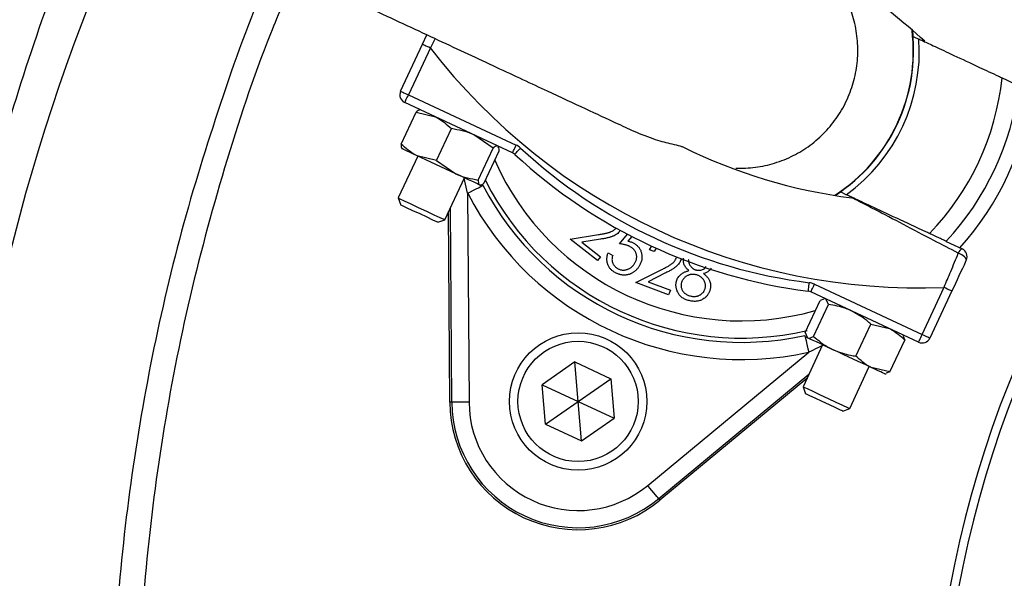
# Model space of a CAD drawing. Header units: millimetres. Extents: x 1218 to 2618, y 1282 to 2682.
# Tile 4 of 19: x 1687 to 1801, y 2005 to 2070. Entities that reach past the tile are written whole.
import ezdxf

# ---------------------------------------------------------------- set-up
doc = ezdxf.new("R2010")
doc.units = ezdxf.units.MM

msp = doc.modelspace()

# ---------------------------------------------------------------- linework, layer by layer
at = {"color": 7, "linetype": 'Continuous', "lineweight": 25}
for p, q in [((1790.7, 2069.22), (1790.77, 2068.51)), ((1733.68, 2067.61), (1734.19, 2068.69)), ((1731.12, 2062.12), (1733.68, 2067.61)), ((1734.59, 2067.18), (1732.03, 2061.7)), ((1744.15, 2054.94), (1731.61, 2060.79)), ((1732.03, 2061.7), (1744.57, 2055.85)), ((1731.18, 2055.97), (1732.92, 2059.69)), ((1732.92, 2059.69), (1735.17, 2059.13)), ((1733.42, 2059.95), (1733.36, 2059.94)), ((1735.31, 2054.04), (1737.05, 2057.76)), ((1741.9, 2055.5), (1739.66, 2057.04)), ((1731.27, 2055.46), (1731.31, 2055.42)), ((1740.16, 2051.78), (1741.9, 2055.5)), ((1740.87, 2051.45), (1742.61, 2055.17)), ((1742.53, 2055.65), (1742.48, 2055.72)), ((1733.12, 2054.57), (1730.84, 2049.69)), ((1735.31, 2054.04), (1733.06, 2054.6)), ((1735.31, 2054.04), (1737.55, 2052.51)), ((1736.28, 2047.15), (1738.56, 2052.04)), ((1740.37, 2051.19), (1740.45, 2051.2)), ((1730.84, 2049.69), (1731.14, 2048.87)), ((1738.93, 2050.24), (1739.09, 2025.92)), ((1782.32, 2050.39), (1781.73, 2049.99)), ((1731.14, 2048.87), (1731.14, 2048.87)), ((1737.09, 2025.91), (1736.95, 2048.58)), ((1735.46, 2046.86), (1736.28, 2047.15)), ((1736.86, 2025.91), (1736.72, 2048.1)), ((1750.86, 2044.91), (1754.17, 2045.43)), ((1754.03, 2042.4), (1750.86, 2044.91)), ((1754.39, 2044.89), (1752.23, 2044.56)), ((1756.59, 2044.36), (1757.53, 2045.48)), ((1758.04, 2045.21), (1757.59, 2044.68)), ((1752.23, 2044.56), (1754.39, 2042.85)), ((1760.09, 2043.65), (1760.38, 2044.1)), ((1760.63, 2043.45), (1760.09, 2043.65)), ((1760.87, 2043.85), (1760.63, 2043.45)), ((1794.65, 2044.64), (1796.49, 2043.78)), ((1754.39, 2042.85), (1754.03, 2042.4)), ((1755.28, 2043.3), (1755.82, 2043)), ((1758.52, 2039.85), (1761.53, 2041.36)), ((1761.9, 2040.92), (1759.94, 2039.94)), ((1762.33, 2038.43), (1758.52, 2039.85)), ((1759.94, 2039.94), (1762.53, 2038.97)), ((1779.3, 2039.66), (1791.84, 2033.81)), ((1791.84, 2033.81), (1794.4, 2039.29)), ((1762.53, 2038.97), (1762.33, 2038.43)), ((1791.42, 2032.9), (1778.88, 2038.75)), ((1780.41, 2037.9), (1779.95, 2037.76)), ((1780.55, 2037.97), (1780.41, 2037.96)), ((1780.92, 2037.3), (1780.63, 2037.94)), ((1795.31, 2038.87), (1792.75, 2033.38)), ((1778.21, 2034.04), (1779.95, 2037.76)), ((1779.19, 2033.58), (1780.92, 2037.3)), ((1784.13, 2031.28), (1785.86, 2035)), ((1785.86, 2035), (1788.03, 2034.48)), ((1778.21, 2034.04), (1778.51, 2033.4)), ((1778.35, 2033.56), (1778.43, 2033.44)), ((1789.69, 2033.63), (1789.61, 2033.75)), ((1789.64, 2033.6), (1789.83, 2033.15)), ((1780.25, 2032.6), (1777.97, 2027.71)), ((1788.09, 2029.43), (1789.83, 2033.15)), ((1759.9, 2016.22), (1778.63, 2031.73)), ((1751.39, 2030.6), (1747.61, 2027.95)), ((1751.39, 2030.6), (1755.58, 2028.65)), ((1751.79, 2026), (1751.39, 2030.6)), ((1783.41, 2025.18), (1785.68, 2030.06)), ((1788.09, 2029.43), (1785.92, 2029.95)), ((1778.64, 2029.14), (1761.17, 2014.68)), ((1787.5, 2029.21), (1787.65, 2029.23)), ((1788.09, 2029.43), (1787.64, 2029.31)), ((1748.01, 2023.35), (1747.61, 2027.95)), ((1747.61, 2027.95), (1751.79, 2026)), ((1751.79, 2026), (1755.58, 2028.65)), ((1755.58, 2028.65), (1755.98, 2024.05)), ((1778.41, 2028.66), (1761.32, 2014.5)), ((1777.97, 2027.71), (1778.27, 2026.9)), ((1737.09, 2025.91), (1736.86, 2025.91)), ((1748.01, 2023.35), (1751.79, 2026)), ((1751.79, 2026), (1755.98, 2024.05)), ((1752.2, 2021.4), (1751.79, 2026)), ((1782.59, 2024.88), (1783.41, 2025.18)), ((1748.01, 2023.35), (1752.2, 2021.4)), ((1752.2, 2021.4), (1755.98, 2024.05)), ((1761.17, 2014.68), (1761.32, 2014.5))]:
    msp.add_line(p, q, dxfattribs=at)
at = {"color": 1, "linetype": 'Continuous', "lineweight": 25}
for p, q in [((1735.14, 2068.25), (1734.59, 2067.18)), ((1738.93, 2050.24), (1738.53, 2051.98))]:
    msp.add_line(p, q, dxfattribs=at)
at = {"color": 7, "linetype": 'Continuous', "lineweight": 25, "flags": 128}
for points in [[(1790.77, 2068.51), (1790.86, 2068.47), (1791.47, 2068.19)], [(1733.68, 2067.61), (1733.7, 2067.6), (1733.75, 2067.57), (1733.83, 2067.53), (1733.94, 2067.48), (1734.08, 2067.42), (1734.24, 2067.34), (1734.41, 2067.27), (1734.59, 2067.18)], [(1731.12, 2062.12), (1731.14, 2062.11), (1731.19, 2062.09), (1731.27, 2062.05), (1731.39, 2062), (1731.52, 2061.93), (1731.68, 2061.86), (1731.85, 2061.78), (1732.03, 2061.7)], [(1731.61, 2060.79), (1731.61, 2060.81), (1731.64, 2060.86), (1731.68, 2060.95), (1731.73, 2061.06), (1731.79, 2061.2), (1731.87, 2061.35), (1731.95, 2061.52), (1732.03, 2061.7)], [(1733.06, 2054.6), (1732.62, 2054.81), (1732.23, 2054.99), (1731.9, 2055.14), (1731.64, 2055.26), (1731.45, 2055.35), (1731.34, 2055.4), (1731.31, 2055.42)], [(1744.15, 2054.94), (1744.16, 2054.96), (1744.18, 2055.01), (1744.22, 2055.1), (1744.28, 2055.21), (1744.34, 2055.35), (1744.41, 2055.5), (1744.49, 2055.67), (1744.57, 2055.85)], [(1744.41, 2054.77), (1744.42, 2054.78), (1744.46, 2054.83), (1744.52, 2054.89), (1744.61, 2054.99), (1744.71, 2055.1), (1744.83, 2055.22), (1744.96, 2055.36), (1745.09, 2055.5)], [(1737.55, 2052.51), (1736.99, 2052.77), (1736.4, 2053.04), (1735.81, 2053.31), (1735.22, 2053.59), (1734.64, 2053.86), (1734.08, 2054.12), (1733.55, 2054.37), (1733.06, 2054.6)], [(1740.33, 2051.21), (1740.21, 2051.27), (1740.01, 2051.36), (1739.75, 2051.48), (1739.42, 2051.63), (1739.02, 2051.82), (1738.58, 2052.03), (1738.08, 2052.26), (1737.55, 2052.51)], [(1738.93, 2050.24), (1739.28, 2050.42), (1739.61, 2050.59), (1739.91, 2050.75), (1740.18, 2050.89), (1740.4, 2051), (1740.57, 2051.09), (1740.67, 2051.14), (1740.71, 2051.16)], [(1740.37, 2051.19), (1740.37, 2051.19), (1740.33, 2051.21)], [(1730.84, 2049.69), (1730.84, 2049.69), (1731.04, 2049.59), (1731.55, 2049.36), (1732.3, 2049.01), (1733.19, 2048.59), (1734.14, 2048.15), (1735.01, 2047.74), (1735.71, 2047.42), (1736.15, 2047.21), (1736.28, 2047.15)], [(1783.01, 2050.06), (1782.41, 2050.35), (1782.32, 2050.39)], [(1735.46, 2046.86), (1735.33, 2046.92), (1734.89, 2047.12), (1734.21, 2047.44), (1733.39, 2047.83), (1732.55, 2048.21), (1731.83, 2048.55), (1731.34, 2048.78), (1731.14, 2048.87)], [(1796.98, 2042.45), (1796.99, 2042.53), (1796.95, 2042.62), (1796.88, 2042.73), (1796.76, 2042.84), (1796.61, 2042.96), (1796.44, 2043.07), (1796.24, 2043.17), (1796.04, 2043.26)], [(1778.58, 2038.84), (1778.58, 2038.86), (1778.59, 2038.91), (1778.6, 2039), (1778.62, 2039.13), (1778.63, 2039.28), (1778.66, 2039.45), (1778.68, 2039.64), (1778.7, 2039.83)], [(1778.88, 2038.75), (1778.88, 2038.77), (1778.91, 2038.82), (1778.95, 2038.9), (1779, 2039.02), (1779.06, 2039.15), (1779.14, 2039.31), (1779.22, 2039.48), (1779.3, 2039.66)], [(1794.4, 2039.29), (1794.58, 2039.21), (1794.75, 2039.13), (1794.9, 2039.05), (1795.04, 2038.99), (1795.15, 2038.94), (1795.24, 2038.9), (1795.29, 2038.88), (1795.31, 2038.87)], [(1778.19, 2033.68), (1778.2, 2033.64), (1778.23, 2033.53), (1778.27, 2033.34), (1778.32, 2033.1), (1778.39, 2032.81), (1778.46, 2032.47), (1778.55, 2032.11), (1778.63, 2031.73)], [(1778.51, 2033.4), (1778.44, 2033.44), (1778.43, 2033.44)], [(1781.47, 2032.02), (1780.92, 2032.28), (1780.41, 2032.52), (1779.95, 2032.73), (1779.53, 2032.93), (1779.17, 2033.09), (1778.88, 2033.23), (1778.66, 2033.33), (1778.51, 2033.4)], [(1791.42, 2032.9), (1791.43, 2032.92), (1791.45, 2032.97), (1791.49, 2033.05), (1791.55, 2033.17), (1791.61, 2033.3), (1791.68, 2033.46), (1791.76, 2033.63), (1791.84, 2033.81)], [(1791.84, 2033.81), (1792.02, 2033.72), (1792.19, 2033.65), (1792.35, 2033.57), (1792.49, 2033.51), (1792.6, 2033.46), (1792.68, 2033.42), (1792.73, 2033.39), (1792.75, 2033.38)], [(1785.92, 2029.95), (1785.45, 2030.17), (1784.93, 2030.41), (1784.38, 2030.67), (1783.81, 2030.93), (1783.22, 2031.21), (1782.63, 2031.48), (1782.04, 2031.76), (1781.47, 2032.02)], [(1787.5, 2029.21), (1787.48, 2029.22), (1787.4, 2029.26), (1787.24, 2029.33), (1787.01, 2029.44), (1786.71, 2029.58), (1786.34, 2029.75), (1785.92, 2029.95)], [(1777.97, 2027.71), (1778.05, 2027.67), (1778.44, 2027.49), (1779.1, 2027.19), (1779.95, 2026.79), (1780.88, 2026.35), (1781.8, 2025.93), (1782.58, 2025.56), (1783.14, 2025.3), (1783.39, 2025.18), (1783.41, 2025.18)], [(1782.59, 2024.88), (1782.58, 2024.89), (1782.33, 2025), (1781.79, 2025.25), (1781.05, 2025.6), (1780.21, 2025.99), (1779.4, 2026.37), (1778.75, 2026.67), (1778.36, 2026.86), (1778.27, 2026.9)], [(1739.09, 2025.92), (1738.7, 2025.92), (1738.33, 2025.92), (1737.99, 2025.91), (1737.69, 2025.91), (1737.44, 2025.91), (1737.25, 2025.91), (1737.14, 2025.91), (1737.09, 2025.91)], [(1761.17, 2014.68), (1761.14, 2014.71), (1761.07, 2014.8), (1760.95, 2014.95), (1760.79, 2015.14), (1760.6, 2015.37), (1760.38, 2015.64), (1760.14, 2015.92), (1759.9, 2016.22)]]:
    msp.add_lwpolyline(points, dxfattribs=at)
at = {"color": 7, "linetype": 'Continuous', "lineweight": 25}
for centre, radius in [((1918.04, 1981.79), 700), ((1918.04, 1981.79), 617.5), ((1918.04, 1981.79), 600), ((1918.04, 1981.79), 595), ((1918.04, 1981.79), 593.6), ((1918.04, 1981.79), 590.07), ((1918.04, 1981.79), 579), ((1918.04, 1981.79), 576), ((1918.04, 1981.79), 328), ((1918.04, 1981.79), 326.54), ((1918.04, 1981.79), 321.84), ((1918.04, 1981.79), 320.38), ((1918.04, 1981.79), 315), ((1918.04, 1981.79), 307.5), ((1918.04, 1981.79), 306.5), ((1918.04, 1981.79), 305), ((1918.04, 1981.79), 303), ((1751.79, 2026), 8), ((1751.79, 2026), 7)]:
    msp.add_circle(centre, radius, dxfattribs=at)
for centre, radius, start, end in [((1918.04, 1981.79), 125, 99.2069, 180), ((1918.04, 1981.79), 124, 99.2818, 180), ((1750.24, 2022.68), 71.67, 37.5829, 92.4171), ((1908.31, 1988.38), 229.32, 155.2014, 196.8814), ((1750.24, 2022.68), 61.67, 47.1997, 66.3645), ((1770.81, 2066.79), 20, 302.9043, 7.0957), ((1770.81, 2066.79), 20.7, 306.1144, 3.8856), ((1791.38, 2110.89), 71.67, 217.5829, 272.4171), ((1770.81, 2066.79), 30.49, 315.8562, 354.1438), ((1732.03, 2061.7), 1, 155, 245), ((1770.81, 2066.79), 32.53, 317.0993, 352.9007), ((1770.81, 2066.79), 34.21, 317.9236, 352.0712), ((1743.73, 2054.04), 2, 47.1997, 65), ((1786.31, 2100.02), 60.67, 227.1997, 262.8003), ((1791.38, 2110.89), 61.67, 243.6355, 262.8003), ((1743.73, 2054.04), 1, 47.1997, 65), ((1786.31, 2100.02), 61.67, 227.1997, 262.8003), ((1770.81, 2066.79), 33.91, 207.427, 282.573), ((1770.81, 2066.79), 35.91, 207.427, 282.573), ((1796.88, 2042.99), 0.874, 116.0451, 162.338), ((1796.07, 2042.87), 1, 335, 65), ((1778.45, 2037.84), 2, 65, 82.8003), ((1778.45, 2037.84), 1, 65, 82.8003), ((1791.84, 2033.81), 1, 245, 335), ((1751.79, 2026), 14.93, 180.3695, 309.6305), ((1751.79, 2026), 14.7, 180.3695, 309.6305), ((1751.79, 2026), 12.7, 180.3695, 309.6305)]:
    msp.add_arc(centre, radius, start, end, dxfattribs=at)
at = {"color": 1, "linetype": 'Continuous', "lineweight": 25}
for radius, start, end in [(20.03, 303.0133, 6.9867), (31.41, 203.8808, 285.8669), (33.41, 206.8106, 283.2063)]:
    msp.add_arc((1770.81, 2066.79), radius, start, end, dxfattribs=at)
at = {"color": 7, "linetype": 'Continuous', "lineweight": 25}
for points, knots in [([(1857.04, 1729.31), (1852.07, 1730.61), (1842.15, 1733.2), (1827.58, 1738.19), (1812.66, 1744.24), (1797.52, 1751.57), (1782.27, 1760.27), (1767.62, 1769.97), (1753.66, 1780.62), (1740.48, 1792.17), (1728.12, 1804.6), (1716.62, 1817.85), (1706.01, 1831.85), (1696.37, 1846.52), (1687.75, 1861.77), (1680.21, 1877.57), (1673.75, 1893.86), (1668.37, 1910.56), (1664.12, 1927.56), (1661.03, 1944.8), (1659.14, 1962.22), (1658.43, 1979.76), (1658.88, 1997.33), (1660.51, 2014.81), (1663.35, 2032.34), (1667.47, 2049.83), (1672.87, 2067.24), (1679.49, 2084.24), (1687.18, 2100.77), (1693.26, 2111.27), (1696.3, 2116.51)], [0, 0, 0, 0, 0.031534, 0.063096, 0.09463, 0.130502, 0.166497, 0.202533, 0.238529, 0.274401, 0.310261, 0.346243, 0.382267, 0.41825, 0.45411, 0.489924, 0.525861, 0.561838, 0.597773, 0.633587, 0.669463, 0.705462, 0.741503, 0.777501, 0.813377, 0.85061, 0.887979, 0.925396, 0.962767, 1, 1, 1, 1]), ([(1694.03, 2087.42), (1697.02, 2086.02), (1702.96, 2083.26), (1711.69, 2079.18), (1720.11, 2075.26), (1728.1, 2071.53), (1735.56, 2068.05), (1742.33, 2064.89), (1748.07, 2062.22), (1752.7, 2060.06), (1756.07, 2058.49), (1757.6, 2057.78), (1758.26, 2057.46)], [0, 0, 0, 0, 0.113512, 0.2252, 0.335104, 0.443266, 0.549588, 0.654173, 0.757141, 0.845616, 0.932496, 1, 1, 1, 1]), ([(1695.7, 2086.64), (1695.66, 2086.55), (1693.46, 2081.83), (1689.89, 2072.16), (1685.09, 2057.69), (1681.14, 2042.31), (1678.08, 2026.06), (1676.12, 2008.97), (1675.35, 1991.77), (1675.77, 1974.58), (1677.4, 1957.54), (1680.24, 1940.71), (1684.23, 1924.15), (1689.35, 1907.84), (1695.66, 1891.97), (1701.02, 1880.2), (1704.62, 1873.94), (1705.38, 1872.62)], [0, 0, 0, 0, 0.0013731, 0.0701585, 0.1388803, 0.2074191, 0.2848618, 0.3625748, 0.4403799, 0.5180937, 0.5955371, 0.6721575, 0.7490421, 0.826012, 0.902888, 0.9795009, 1, 1, 1, 1]), ([(1716.41, 2076.98), (1716.28, 2076.7), (1713.98, 2071.7), (1710.38, 2061.64), (1705.67, 2046.69), (1702.05, 2031.28), (1699.4, 2015.51), (1697.8, 1999.58), (1697.25, 1983.6), (1697.76, 1967.97), (1699.19, 1952.75), (1700.9, 1942.93), (1701.75, 1938.02)], [0, 0, 0, 0, 0.006646, 0.116362, 0.225725, 0.338163, 0.450973, 0.563911, 0.676725, 0.789166, 0.894583, 1, 1, 1, 1]), ([(1718.94, 2075.8), (1717.93, 2073.48), (1714.73, 2066.11), (1710.49, 2053.23), (1706.2, 2037.27), (1703.1, 2021.03), (1701.12, 2004.6), (1700.3, 1988.09), (1700.64, 1971.54), (1702.06, 1955.02), (1703.98, 1944.11), (1704.95, 1938.65)], [0, 0, 0, 0, 0.054277, 0.172209, 0.290262, 0.408486, 0.526458, 0.644757, 0.762646, 0.881135, 1, 1, 1, 1]), ([(1770.15, 2053.15), (1770.91, 2053.16), (1772.44, 2053.18), (1774.7, 2053.7), (1776.85, 2054.56), (1778.84, 2055.79), (1780.58, 2057.33), (1782.05, 2059.14), (1783.18, 2061.17), (1783.96, 2063.37), (1784.36, 2065.65), (1784.37, 2067.99), (1784, 2070.27), (1783.23, 2072.48), (1782.19, 2074.43), (1781.27, 2075.52), (1780.85, 2076.01)], [0, 0, 0, 0, 0.071324, 0.1427, 0.216148, 0.287487, 0.360898, 0.432199, 0.50557, 0.576847, 0.650192, 0.72147, 0.794814, 0.866116, 0.939485, 1, 1, 1, 1]), ([(1791.47, 2068.19), (1791.47, 2068.19), (1791.49, 2068.18), (1791.86, 2068.01), (1793.28, 2067.34), (1795.52, 2066.3), (1798.15, 2065.07), (1800.12, 2064.15), (1801.01, 2063.74), (1801.15, 2063.67)], [0, 0, 0, 0, 0.00301, 0.191338, 0.379874, 0.586726, 0.815647, 0.971347, 1, 1, 1, 1]), ([(1801.15, 2063.67), (1801.26, 2063.62), (1801.6, 2063.46), (1802.15, 2063.21), (1802.68, 2062.96), (1802.97, 2062.82), (1803.08, 2062.77), (1803.09, 2062.77), (1803.1, 2062.76)], [0, 0, 0, 0, 0.1181494, 0.3512581, 0.578976, 0.7958109, 0.9236182, 1, 1, 1, 1]), ([(1733.36, 2059.94), (1733.36, 2059.94), (1733.26, 2059.96), (1733.09, 2059.82), (1732.92, 2059.69)], [0, 0, 0, 0, 0.013111, 1, 1, 1, 1]), ([(1735.17, 2059.13), (1735.22, 2059.11), (1735.92, 2058.78), (1736.5, 2058.25), (1737.05, 2057.76)], [0, 0, 0, 0, 0.070197, 1, 1, 1, 1]), ([(1739.66, 2057.04), (1739.6, 2057.06), (1738.78, 2057.44), (1737.89, 2057.61), (1737.05, 2057.76)], [0, 0, 0, 0, 0.070194, 1, 1, 1, 1]), ([(1758.27, 2057.47), (1759.12, 2057.12), (1760.7, 2056.46), (1762.56, 2056.02), (1763.63, 2055.77), (1763.89, 2055.68), (1763.99, 2055.64)], [0, 0, 0, 0, 0.355523, 0.659232, 0.862015, 1, 1, 1, 1]), ([(1733.06, 2054.6), (1733.01, 2054.62), (1732.31, 2054.95), (1731.73, 2055.48), (1731.18, 2055.97)], [0, 0, 0, 0, 0.070197, 1, 1, 1, 1]), ([(1731.18, 2055.97), (1731.19, 2055.75), (1731.19, 2055.53), (1731.27, 2055.46), (1731.27, 2055.46)], [0, 0, 0, 0, 0.986888, 1, 1, 1, 1]), ([(1742.44, 2055.74), (1742.41, 2055.75), (1742.28, 2055.79), (1742.06, 2055.62), (1741.9, 2055.5)], [0, 0, 0, 0, 0.244378, 1, 1, 1, 1]), ([(1742.61, 2055.17), (1742.61, 2055.24), (1742.6, 2055.46), (1742.54, 2055.56), (1742.49, 2055.63)], [0, 0, 0, 0, 0.296704, 1, 1, 1, 1]), ([(1737.55, 2052.51), (1737.61, 2052.48), (1738.43, 2052.1), (1739.32, 2051.94), (1740.16, 2051.78)], [0, 0, 0, 0, 0.0701971, 1, 1, 1, 1]), ([(1740.16, 2051.78), (1740.17, 2051.58), (1740.19, 2051.3), (1740.3, 2051.23), (1740.33, 2051.21)], [0, 0, 0, 0, 0.755622, 1, 1, 1, 1]), ([(1740.33, 2051.21), (1740.44, 2051.22), (1740.59, 2051.22), (1740.82, 2051.41), (1740.87, 2051.45)], [0, 0, 0, 0, 0.77311, 1, 1, 1, 1]), ([(1792.69, 2045.55), (1792.55, 2045.62), (1791.25, 2046.22), (1788.8, 2047.36), (1786.32, 2048.52), (1784.75, 2049.25), (1783.86, 2049.67), (1783.26, 2049.95), (1783.04, 2050.05), (1783.02, 2050.06), (1783.01, 2050.06)], [0, 0, 0, 0, 0.030042, 0.270726, 0.51142, 0.629011, 0.750634, 0.858078, 0.969501, 1, 1, 1, 1]), ([(1796.04, 2043.26), (1795.09, 2043.76), (1792.91, 2044.9), (1789.61, 2046.63), (1786.61, 2048.19), (1784.67, 2049.19), (1783.78, 2049.64), (1783.69, 2049.69), (1783.65, 2049.71)], [0, 0, 0, 0, 0.188572, 0.431983, 0.6811, 0.843197, 0.930543, 1, 1, 1, 1]), ([(1754.17, 2045.43), (1754.25, 2045.44), (1754.41, 2045.46), (1754.63, 2045.5), (1754.83, 2045.54), (1755.01, 2045.58), (1755.18, 2045.62), (1755.32, 2045.65), (1755.45, 2045.69), (1755.59, 2045.74), (1755.75, 2045.81), (1755.91, 2045.92), (1756.07, 2046.04), (1756.15, 2046.14), (1756.19, 2046.19)], [0, 0, 0, 0, 0.110122, 0.2117, 0.304138, 0.388968, 0.464936, 0.532281, 0.591347, 0.642291, 0.733772, 0.823177, 0.910911, 1, 1, 1, 1]), ([(1756.66, 2045.84), (1756.6, 2045.78), (1756.49, 2045.65), (1756.31, 2045.49), (1756.1, 2045.35), (1755.91, 2045.26), (1755.74, 2045.2), (1755.6, 2045.15), (1755.44, 2045.1), (1755.26, 2045.06), (1755.07, 2045.01), (1754.86, 2044.97), (1754.63, 2044.93), (1754.47, 2044.91), (1754.39, 2044.89)], [0, 0, 0, 0, 0.099146, 0.196603, 0.293904, 0.392846, 0.446082, 0.505724, 0.571551, 0.644012, 0.723098, 0.808656, 0.90091, 1, 1, 1, 1]), ([(1794.64, 2044.64), (1794.64, 2044.64), (1794.62, 2044.65), (1794.47, 2044.72), (1794.1, 2044.89), (1793.58, 2045.14), (1793.08, 2045.37), (1792.78, 2045.51), (1792.69, 2045.55)], [0, 0, 0, 0, 0.076375, 0.279466, 0.482355, 0.690782, 0.909634, 1, 1, 1, 1]), ([(1757.86, 2044.01), (1757.82, 2044.03), (1757.74, 2044.08), (1757.61, 2044.13), (1757.47, 2044.18), (1757.31, 2044.23), (1757.15, 2044.27), (1756.97, 2044.31), (1756.78, 2044.34), (1756.66, 2044.35), (1756.59, 2044.36)], [0, 0, 0, 0, 0.102226, 0.209809, 0.324118, 0.444645, 0.572618, 0.707428, 0.849949, 1, 1, 1, 1]), ([(1757.59, 2044.68), (1757.65, 2044.66), (1757.78, 2044.63), (1757.95, 2044.57), (1758.11, 2044.51), (1758.21, 2044.46), (1758.26, 2044.43)], [0, 0, 0, 0, 0.275034, 0.532175, 0.774558, 1, 1, 1, 1]), ([(1758.41, 2042.13), (1758.44, 2042.18), (1758.48, 2042.26), (1758.54, 2042.39), (1758.58, 2042.53), (1758.6, 2042.66), (1758.61, 2042.79), (1758.61, 2042.92), (1758.6, 2043.05), (1758.57, 2043.18), (1758.52, 2043.3), (1758.47, 2043.42), (1758.4, 2043.54), (1758.32, 2043.65), (1758.22, 2043.75), (1758.11, 2043.84), (1758, 2043.93), (1757.91, 2043.98), (1757.86, 2044.01)], [0, 0, 0, 0, 0.067152, 0.131604, 0.193861, 0.254588, 0.31429, 0.373088, 0.43259, 0.492825, 0.553396, 0.613043, 0.67311, 0.734111, 0.797016, 0.861756, 0.929156, 1, 1, 1, 1]), ([(1758.26, 2044.43), (1758.32, 2044.4), (1758.43, 2044.33), (1758.58, 2044.21), (1758.72, 2044.08), (1758.84, 2043.95), (1758.95, 2043.8), (1759.04, 2043.64), (1759.11, 2043.47), (1759.17, 2043.29), (1759.2, 2043.11), (1759.23, 2042.92), (1759.22, 2042.73), (1759.21, 2042.55), (1759.17, 2042.36), (1759.11, 2042.18), (1759.03, 2041.99), (1758.97, 2041.87), (1758.94, 2041.81)], [0, 0, 0, 0, 0.065821, 0.129436, 0.190931, 0.251407, 0.311185, 0.370756, 0.431335, 0.493271, 0.555525, 0.61665, 0.677776, 0.73902, 0.801265, 0.865223, 0.931038, 1, 1, 1, 1]), ([(1756.09, 2041.01), (1756.03, 2041.04), (1755.93, 2041.1), (1755.79, 2041.2), (1755.67, 2041.31), (1755.55, 2041.43), (1755.45, 2041.56), (1755.37, 2041.7), (1755.29, 2041.85), (1755.23, 2042), (1755.19, 2042.16), (1755.15, 2042.32), (1755.14, 2042.48), (1755.14, 2042.64), (1755.15, 2042.81), (1755.18, 2042.97), (1755.22, 2043.14), (1755.26, 2043.25), (1755.28, 2043.3)], [0, 0, 0, 0, 0.06715, 0.132036, 0.194943, 0.256632, 0.317916, 0.378555, 0.439872, 0.502045, 0.563996, 0.625305, 0.685756, 0.746646, 0.807686, 0.870229, 0.933888, 1, 1, 1, 1]), ([(1755.82, 2043), (1755.8, 2042.94), (1755.77, 2042.84), (1755.74, 2042.68), (1755.73, 2042.54), (1755.74, 2042.39), (1755.77, 2042.26), (1755.81, 2042.13), (1755.88, 2042), (1755.95, 2041.87), (1756.05, 2041.75), (1756.15, 2041.65), (1756.27, 2041.55), (1756.35, 2041.5), (1756.39, 2041.48)], [0, 0, 0, 0, 0.096103, 0.18433, 0.267348, 0.345575, 0.422524, 0.500141, 0.580973, 0.664203, 0.748725, 0.832763, 0.915892, 1, 1, 1, 1]), ([(1761.53, 2041.36), (1761.6, 2041.4), (1761.74, 2041.47), (1761.94, 2041.58), (1762.13, 2041.67), (1762.29, 2041.76), (1762.43, 2041.85), (1762.56, 2041.93), (1762.67, 2042.01), (1762.79, 2042.1), (1762.92, 2042.22), (1763.04, 2042.37), (1763.15, 2042.54), (1763.2, 2042.66), (1763.22, 2042.72)], [0, 0, 0, 0, 0.109993, 0.211749, 0.304753, 0.389135, 0.465081, 0.532808, 0.591903, 0.64287, 0.734439, 0.823259, 0.911418, 1, 1, 1, 1]), ([(1763.77, 2042.53), (1763.74, 2042.45), (1763.68, 2042.3), (1763.55, 2042.08), (1763.39, 2041.89), (1763.24, 2041.74), (1763.1, 2041.63), (1762.98, 2041.54), (1762.84, 2041.45), (1762.69, 2041.35), (1762.52, 2041.25), (1762.33, 2041.14), (1762.12, 2041.03), (1761.98, 2040.96), (1761.9, 2040.92)], [0, 0, 0, 0, 0.099154, 0.19648, 0.29358, 0.392511, 0.445759, 0.505193, 0.571573, 0.643678, 0.723148, 0.80845, 0.900946, 1, 1, 1, 1]), ([(1764.67, 2041.24), (1764.61, 2041.29), (1764.5, 2041.39), (1764.35, 2041.56), (1764.23, 2041.73), (1764.14, 2041.92), (1764.08, 2042.1), (1764.05, 2042.29), (1764.05, 2042.48), (1764.06, 2042.61), (1764.07, 2042.67)], [0, 0, 0, 0, 0.145639, 0.281566, 0.40981, 0.533815, 0.653159, 0.769076, 0.88384, 1, 1, 1, 1]), ([(1764.67, 2042.54), (1764.66, 2042.51), (1764.65, 2042.45), (1764.65, 2042.35), (1764.65, 2042.25), (1764.67, 2042.15), (1764.7, 2042.06), (1764.75, 2041.96), (1764.8, 2041.86), (1764.86, 2041.77), (1764.93, 2041.68), (1765.01, 2041.6), (1765.09, 2041.52), (1765.18, 2041.46), (1765.27, 2041.4), (1765.37, 2041.36), (1765.48, 2041.32), (1765.55, 2041.3), (1765.59, 2041.29)], [0, 0, 0, 0, 0.057009, 0.114174, 0.170694, 0.228474, 0.287517, 0.348588, 0.412664, 0.479397, 0.54712, 0.612861, 0.678062, 0.741584, 0.804993, 0.868788, 0.933593, 1, 1, 1, 1]), ([(1794.4, 2039.29), (1794.66, 2039.91), (1795.22, 2041.26), (1795.76, 2042.56), (1796.04, 2043.26)], [0, 0, 0, 0, 0.458117, 1, 1, 1, 1]), ([(1796.98, 2042.45), (1796.95, 2042.4), (1796.42, 2041.26), (1795.85, 2040.03), (1795.31, 2038.87)], [0, 0, 0, 0, 0.043991, 1, 1, 1, 1]), ([(1758.94, 2041.81), (1758.91, 2041.77), (1758.86, 2041.68), (1758.78, 2041.56), (1758.69, 2041.45), (1758.6, 2041.35), (1758.5, 2041.25), (1758.39, 2041.16), (1758.28, 2041.08), (1758.17, 2041), (1758.05, 2040.93), (1757.92, 2040.87), (1757.8, 2040.82), (1757.67, 2040.78), (1757.54, 2040.75), (1757.41, 2040.72), (1757.28, 2040.71), (1757.15, 2040.71), (1757.02, 2040.71), (1756.88, 2040.72), (1756.75, 2040.75), (1756.62, 2040.78), (1756.48, 2040.82), (1756.35, 2040.88), (1756.22, 2040.94), (1756.13, 2040.98), (1756.09, 2041.01)], [0, 0, 0, 0, 0.044096, 0.087462, 0.129912, 0.172219, 0.214077, 0.256092, 0.298082, 0.340217, 0.382043, 0.423014, 0.463525, 0.503259, 0.54321, 0.582721, 0.622367, 0.662555, 0.702664, 0.743345, 0.784214, 0.825572, 0.867594, 0.910449, 0.954655, 1, 1, 1, 1]), ([(1756.39, 2041.48), (1756.43, 2041.45), (1756.52, 2041.41), (1756.65, 2041.36), (1756.79, 2041.32), (1756.92, 2041.3), (1757.06, 2041.3), (1757.21, 2041.3), (1757.35, 2041.33), (1757.5, 2041.37), (1757.64, 2041.42), (1757.77, 2041.48), (1757.9, 2041.56), (1758.02, 2041.65), (1758.13, 2041.75), (1758.23, 2041.87), (1758.33, 2041.99), (1758.39, 2042.09), (1758.41, 2042.13)], [0, 0, 0, 0, 0.061489, 0.121089, 0.179373, 0.238046, 0.297001, 0.356546, 0.417966, 0.481826, 0.546113, 0.609258, 0.671803, 0.734514, 0.798275, 0.863511, 0.93045, 1, 1, 1, 1]), ([(1765.59, 2041.29), (1765.75, 2041.28), (1766.06, 2041.25), (1766.47, 2041.43), (1766.64, 2041.63), (1766.7, 2041.71)], [0, 0, 0, 0, 0.377898, 0.755958, 1, 1, 1, 1]), ([(1767.28, 2041.5), (1767.2, 2041.39), (1766.97, 2041.09), (1766.62, 2040.97), (1766.39, 2040.88)], [0, 0, 0, 0, 0.360298, 1, 1, 1, 1]), ([(1763.21, 2039.89), (1763.23, 2039.97), (1763.27, 2040.13), (1763.37, 2040.35), (1763.5, 2040.54), (1763.63, 2040.69), (1763.75, 2040.8), (1763.85, 2040.88), (1763.96, 2040.95), (1764.08, 2041.02), (1764.22, 2041.08), (1764.36, 2041.14), (1764.51, 2041.19), (1764.62, 2041.22), (1764.67, 2041.24)], [0, 0, 0, 0, 0.11577, 0.228305, 0.339529, 0.451949, 0.509769, 0.570311, 0.633213, 0.699473, 0.768797, 0.842337, 0.919085, 1, 1, 1, 1]), ([(1765.49, 2040.76), (1765.44, 2040.77), (1765.34, 2040.79), (1765.2, 2040.8), (1765.05, 2040.8), (1764.91, 2040.78), (1764.78, 2040.75), (1764.65, 2040.71), (1764.52, 2040.65), (1764.39, 2040.58), (1764.28, 2040.5), (1764.17, 2040.41), (1764.08, 2040.32), (1764, 2040.22), (1763.93, 2040.11), (1763.87, 2040), (1763.83, 2039.88), (1763.81, 2039.79), (1763.8, 2039.75)], [0, 0, 0, 0, 0.069081, 0.136047, 0.20094, 0.264386, 0.327924, 0.390928, 0.454836, 0.519816, 0.584385, 0.646842, 0.706995, 0.765785, 0.823461, 0.881745, 0.940171, 1, 1, 1, 1]), ([(1766.59, 2039.24), (1766.6, 2039.28), (1766.61, 2039.36), (1766.62, 2039.48), (1766.61, 2039.6), (1766.59, 2039.72), (1766.56, 2039.84), (1766.51, 2039.96), (1766.45, 2040.07), (1766.37, 2040.19), (1766.29, 2040.3), (1766.2, 2040.4), (1766.1, 2040.48), (1765.99, 2040.56), (1765.88, 2040.63), (1765.76, 2040.68), (1765.63, 2040.73), (1765.53, 2040.75), (1765.49, 2040.76)], [0, 0, 0, 0, 0.058882, 0.116762, 0.174514, 0.232381, 0.291186, 0.351921, 0.415186, 0.480716, 0.546942, 0.61178, 0.675572, 0.738287, 0.801978, 0.866507, 0.931977, 1, 1, 1, 1]), ([(1766.39, 2040.88), (1766.43, 2040.85), (1766.52, 2040.78), (1766.63, 2040.68), (1766.74, 2040.57), (1766.83, 2040.47), (1766.92, 2040.36), (1766.99, 2040.25), (1767.05, 2040.15), (1767.1, 2040.04), (1767.14, 2039.93), (1767.17, 2039.82), (1767.2, 2039.71), (1767.21, 2039.6), (1767.22, 2039.48), (1767.22, 2039.36), (1767.2, 2039.25), (1767.19, 2039.17), (1767.18, 2039.13)], [0, 0, 0, 0, 0.080735, 0.156838, 0.229947, 0.299217, 0.36497, 0.428008, 0.487898, 0.545955, 0.602518, 0.658398, 0.714269, 0.769751, 0.825795, 0.882942, 0.940784, 1, 1, 1, 1]), ([(1764.82, 2037.71), (1764.74, 2037.73), (1764.59, 2037.76), (1764.38, 2037.84), (1764.18, 2037.92), (1764, 2038.02), (1763.84, 2038.14), (1763.69, 2038.27), (1763.57, 2038.41), (1763.46, 2038.57), (1763.38, 2038.73), (1763.3, 2038.89), (1763.25, 2039.06), (1763.21, 2039.23), (1763.18, 2039.39), (1763.18, 2039.56), (1763.18, 2039.73), (1763.2, 2039.84), (1763.21, 2039.89)], [0, 0, 0, 0, 0.07922, 0.15386, 0.224846, 0.292008, 0.357318, 0.420388, 0.482855, 0.545264, 0.606708, 0.666002, 0.723482, 0.779388, 0.834695, 0.889308, 0.944296, 1, 1, 1, 1]), ([(1763.8, 2039.75), (1763.79, 2039.7), (1763.77, 2039.59), (1763.77, 2039.43), (1763.8, 2039.27), (1763.85, 2039.11), (1763.91, 2038.95), (1764, 2038.81), (1764.11, 2038.68), (1764.25, 2038.56), (1764.4, 2038.46), (1764.56, 2038.38), (1764.75, 2038.31), (1764.87, 2038.28), (1764.94, 2038.26)], [0, 0, 0, 0, 0.077564, 0.154208, 0.231447, 0.311066, 0.39187, 0.471506, 0.55227, 0.635313, 0.721228, 0.810113, 0.90267, 1, 1, 1, 1]), ([(1764.94, 2038.26), (1764.99, 2038.25), (1765.1, 2038.24), (1765.25, 2038.22), (1765.39, 2038.22), (1765.53, 2038.24), (1765.67, 2038.26), (1765.8, 2038.31), (1765.92, 2038.36), (1766.04, 2038.43), (1766.14, 2038.51), (1766.24, 2038.59), (1766.33, 2038.68), (1766.41, 2038.78), (1766.47, 2038.89), (1766.52, 2039), (1766.57, 2039.11), (1766.58, 2039.19), (1766.59, 2039.24)], [0, 0, 0, 0, 0.074546, 0.144956, 0.213169, 0.27855, 0.342239, 0.404919, 0.467736, 0.530567, 0.592807, 0.653033, 0.711539, 0.769066, 0.826025, 0.88266, 0.940626, 1, 1, 1, 1]), ([(1767.18, 2039.13), (1767.17, 2039.07), (1767.14, 2038.96), (1767.09, 2038.81), (1767.02, 2038.66), (1766.94, 2038.51), (1766.85, 2038.38), (1766.74, 2038.25), (1766.63, 2038.13), (1766.54, 2038.06), (1766.5, 2038.03)], [0, 0, 0, 0, 0.128304, 0.253183, 0.376427, 0.499087, 0.621238, 0.744978, 0.871087, 1, 1, 1, 1]), ([(1766.5, 2038.03), (1766.44, 2037.99), (1766.33, 2037.9), (1766.14, 2037.81), (1765.95, 2037.73), (1765.74, 2037.68), (1765.52, 2037.66), (1765.3, 2037.65), (1765.06, 2037.67), (1764.9, 2037.7), (1764.82, 2037.71)], [0, 0, 0, 0, 0.118785, 0.236683, 0.354055, 0.473529, 0.596323, 0.724312, 0.85814, 1, 1, 1, 1]), ([(1783.58, 2036.56), (1783.38, 2036.65), (1782.53, 2037.02), (1781.62, 2037.18), (1780.92, 2037.3)], [0, 0, 0, 0, 0.244362, 1, 1, 1, 1]), ([(1785.86, 2035), (1785.71, 2035.14), (1785.01, 2035.75), (1784.21, 2036.21), (1783.58, 2036.56)], [0, 0, 0, 0, 0.2268969, 1, 1, 1, 1]), ([(1788.03, 2034.48), (1788.08, 2034.46), (1788.75, 2034.14), (1789.31, 2033.63), (1789.83, 2033.15)], [0, 0, 0, 0, 0.070219, 1, 1, 1, 1]), ([(1778.51, 2033.4), (1778.52, 2033.4), (1778.69, 2033.33), (1778.95, 2033.46), (1779.19, 2033.58)], [0, 0, 0, 0, 0.0701877, 1, 1, 1, 1]), ([(1779.19, 2033.58), (1779.73, 2033.13), (1780.44, 2032.53), (1781.27, 2032.12), (1781.47, 2032.02)], [0, 0, 0, 0, 0.7556378, 1, 1, 1, 1]), ([(1781.47, 2032.02), (1782.14, 2031.77), (1783, 2031.45), (1783.92, 2031.31), (1784.13, 2031.28)], [0, 0, 0, 0, 0.7731, 1, 1, 1, 1]), ([(1785.92, 2029.95), (1785.87, 2029.97), (1785.21, 2030.29), (1784.65, 2030.8), (1784.13, 2031.28)], [0, 0, 0, 0, 0.070194, 1, 1, 1, 1])]:
    msp.add_open_spline(points, degree=3, knots=knots, dxfattribs=at)
at = {"color": 1, "linetype": 'Continuous', "lineweight": 25}
for points, knots in [([(1689.55, 2093.5), (1687.73, 2089.76), (1683.31, 2080.65), (1677.59, 2065.59), (1672.25, 2048.53), (1668.22, 2031.37), (1665.44, 2014.18), (1663.84, 1997.03), (1663.4, 1979.8), (1664.1, 1962.59), (1665.95, 1945.51), (1668.98, 1928.6), (1673.15, 1911.92), (1678.42, 1895.54), (1684.77, 1879.56), (1692.17, 1864.06), (1700.62, 1849.11), (1710.08, 1834.72), (1720.48, 1820.99), (1731.77, 1807.99), (1743.89, 1795.8), (1756.82, 1784.48), (1770.51, 1774.04), (1784.88, 1764.52), (1799.84, 1755.99), (1814.65, 1748.82), (1829.18, 1742.93), (1843.3, 1738.07), (1852.93, 1735.54), (1857.75, 1734.28)], [0, 0, 0, 0, 0.027443, 0.066811, 0.106129, 0.145304, 0.183049, 0.220924, 0.258843, 0.296718, 0.334464, 0.372145, 0.409954, 0.447808, 0.485617, 0.523299, 0.561028, 0.598886, 0.636787, 0.674645, 0.712374, 0.750114, 0.787983, 0.825895, 0.863764, 0.901503, 0.934326, 0.967177, 1, 1, 1, 1]), ([(1780.3, 2032.57), (1780.1, 2032.47), (1779.55, 2032.17), (1778.99, 2031.9), (1778.63, 2031.73)], [0, 0, 0, 0, 0.3593213, 1, 1, 1, 1])]:
    msp.add_open_spline(points, degree=3, knots=knots, dxfattribs=at)

doc.saveas('drawing.dxf')
